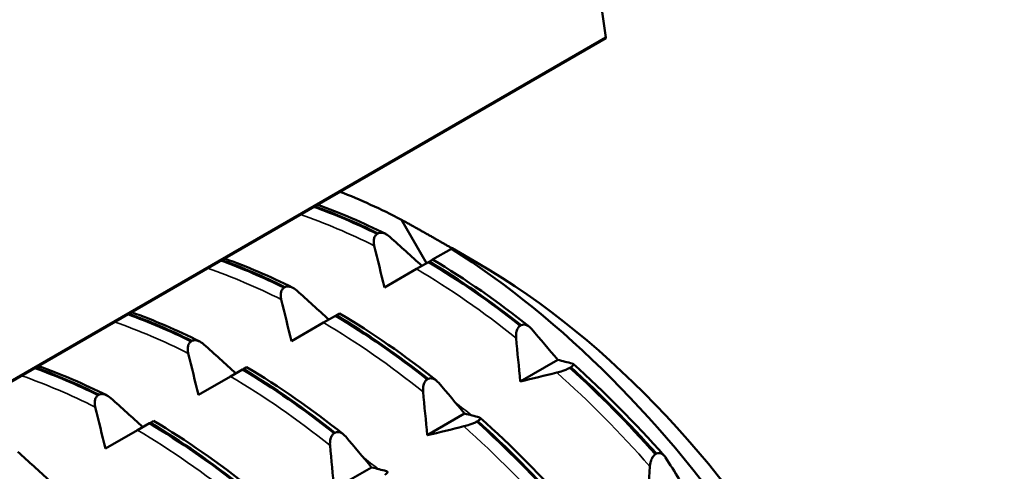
# Model space of a CAD drawing. Header units: millimetres. Extents: x 37 to 189, y 87 to 240.
# Tile 15 of 25: x 175.38 to 188.98, y 128.57 to 134.8. Entities that reach past the tile are written whole.
import ezdxf

# ---------------------------------------------------------------- set-up
doc = ezdxf.new("R2010")
doc.units = ezdxf.units.MM
doc.layers.add('Видимые тонкие (ГОСТ)', color=7, linetype='Continuous', lineweight=35)
doc.layers.add('Видимый контур (ГОСТ)', color=7, linetype='Continuous', lineweight=50)

msp = doc.modelspace()

# ---------------------------------------------------------------- linework, layer by layer
at = {"layer": 'Видимые тонкие (ГОСТ)'}
for points in [[(180.281, 131.681), (179.94, 131.853), (179.599, 131.997), (179.263, 132.114)], [(178.997, 130.94), (178.656, 131.111), (178.315, 131.256), (177.979, 131.373)], [(182.239, 130.409), (181.787, 130.771), (181.326, 131.09), (180.864, 131.363)], [(177.713, 130.198), (177.372, 130.37), (177.031, 130.515), (176.694, 130.631)], [(180.955, 129.668), (180.503, 130.029), (180.042, 130.349), (179.58, 130.622)], [(176.429, 129.457), (176.087, 129.628), (175.747, 129.773), (175.41, 129.89)], [(179.67, 128.927), (179.219, 129.288), (178.758, 129.608), (178.295, 129.88)], [(184.086, 128.639), (183.675, 129.104), (183.245, 129.538), (182.802, 129.933)], [(181.629, 129.341), (181.553, 129.401), (181.477, 129.46), (181.4, 129.517)], [(182.802, 127.898), (182.391, 128.363), (181.96, 128.797), (181.518, 129.192)], [(178.386, 128.185), (177.935, 128.546), (177.474, 128.866), (177.011, 129.139)], [(180.345, 128.596), (180.269, 128.656), (180.192, 128.715), (180.116, 128.773)]]:
    msp.add_open_spline(points, degree=3, dxfattribs=at)
at = {"layer": 'Видимый контур (ГОСТ)'}
for p, q in [((183.476, 134.555), (182.16, 144.038)), ((173.741, 128.935), (183.476, 134.555)), ((173.741, 128.926), (183.477, 134.547)), ((183.477, 134.547), (183.476, 134.555)), ((181.002, 131.443), (180.656, 132.041)), ((180.319, 131.846), (180.331, 131.853)), ((181.347, 131.642), (181.086, 131.492)), ((181.709, 131.443), (181.355, 131.647)), ((181.029, 131.458), (180.864, 131.363)), ((181.041, 131.465), (181.029, 131.458)), ((181.086, 131.492), (181.041, 131.465)), ((180.864, 131.363), (180.422, 131.108)), ((179.035, 131.105), (179.047, 131.112)), ((179.745, 130.717), (179.58, 130.622)), ((179.757, 130.724), (179.745, 130.717)), ((179.802, 130.75), (179.757, 130.724)), ((179.58, 130.622), (179.138, 130.367)), ((182.295, 130.58), (182.307, 130.587)), ((177.751, 130.363), (177.763, 130.37)), ((182.813, 130.109), (182.297, 129.811)), ((178.461, 129.976), (178.295, 129.88)), ((178.473, 129.983), (178.461, 129.976)), ((178.518, 130.009), (178.473, 129.983)), ((182.993, 130.006), (182.981, 130)), ((178.295, 129.88), (177.854, 129.625)), ((181.011, 129.839), (181.023, 129.846)), ((176.467, 129.622), (176.479, 129.629)), ((181.528, 129.367), (181.013, 129.069)), ((177.177, 129.234), (177.011, 129.139)), ((177.189, 129.241), (177.177, 129.234)), ((177.234, 129.267), (177.189, 129.241)), ((181.709, 129.265), (181.697, 129.258)), ((177.011, 129.139), (176.57, 128.884)), ((179.726, 129.097), (179.738, 129.104)), ((184.163, 128.808), (184.175, 128.815)), ((180.244, 128.626), (179.728, 128.328))]:
    msp.add_line(p, q, dxfattribs=at)
for centre, major_axis, start_param, end_param in [((181.002, 123.318), (-5.225, 9.05), 5.544558, 5.66021), ((181.002, 123.318), (5.225, -9.05), 6.174271, 8.592609), ((181.709, 123.727), (-4.725, 8.184), 3.926991, 5.497787)]:
    msp.add_ellipse(centre, major_axis=major_axis, ratio=0.57735, start_param=start_param, end_param=end_param, dxfattribs=at)
for points in [[(179.446, 132.22), (179.735, 132.116), (180.027, 131.991), (180.319, 131.846)], [(180.331, 131.853), (180.039, 131.998), (179.747, 132.122), (179.458, 132.227)], [(179.495, 132.248), (179.808, 132.137), (180.124, 132.002), (180.439, 131.845)], [(180.496, 131.805), (180.644, 131.673), (180.791, 131.54), (180.938, 131.406)], [(180.422, 131.108), (180.374, 131.299), (180.327, 131.49), (180.281, 131.681)], [(178.162, 131.479), (178.451, 131.374), (178.742, 131.249), (179.035, 131.105)], [(179.047, 131.112), (178.754, 131.256), (178.463, 131.381), (178.174, 131.486)], [(178.211, 131.507), (178.524, 131.396), (178.84, 131.26), (179.155, 131.103)], [(181.029, 131.458), (181.455, 131.204), (181.878, 130.91), (182.295, 130.58)], [(182.307, 130.587), (181.89, 130.916), (181.467, 131.211), (181.041, 131.465)], [(181.086, 131.492), (181.536, 131.225), (181.985, 130.913), (182.423, 130.564)], [(179.212, 131.064), (179.36, 130.932), (179.507, 130.798), (179.654, 130.664)], [(179.138, 130.367), (179.09, 130.558), (179.043, 130.749), (178.997, 130.94)], [(176.878, 130.737), (177.167, 130.633), (177.458, 130.508), (177.751, 130.363)], [(177.763, 130.37), (177.47, 130.515), (177.179, 130.64), (176.89, 130.744)], [(176.927, 130.766), (177.24, 130.654), (177.555, 130.519), (177.871, 130.362)], [(179.745, 130.717), (180.17, 130.462), (180.594, 130.168), (181.011, 129.839)], [(181.023, 129.846), (180.606, 130.175), (180.182, 130.469), (179.757, 130.724)], [(179.802, 130.75), (180.252, 130.483), (180.7, 130.172), (181.138, 129.823)], [(182.454, 130.534), (182.574, 130.393), (182.693, 130.251), (182.813, 130.109)], [(182.297, 129.811), (182.276, 130.01), (182.257, 130.21), (182.239, 130.409)], [(177.928, 130.322), (178.076, 130.19), (178.223, 130.057), (178.37, 129.923)], [(177.854, 129.625), (177.806, 129.816), (177.759, 130.007), (177.713, 130.198)], [(182.813, 130.109), (182.882, 130.092), (182.95, 130.075), (183.017, 130.057)], [(175.593, 129.996), (175.882, 129.891), (176.174, 129.766), (176.467, 129.622)], [(176.479, 129.629), (176.186, 129.773), (175.894, 129.898), (175.605, 130.003)], [(175.642, 130.024), (175.955, 129.913), (176.271, 129.778), (176.587, 129.62)], [(178.461, 129.976), (178.886, 129.721), (179.31, 129.427), (179.726, 129.097)], [(179.738, 129.104), (179.322, 129.434), (178.898, 129.728), (178.473, 129.983)], [(178.518, 130.009), (178.967, 129.742), (179.416, 129.43), (179.854, 129.081)], [(182.981, 130), (183.388, 129.633), (183.783, 129.234), (184.163, 128.808)], [(184.175, 128.815), (183.795, 129.241), (183.4, 129.64), (182.993, 130.006)], [(183.028, 130.052), (183.461, 129.665), (183.883, 129.239), (184.284, 128.786)], [(182.802, 129.933), (182.633, 129.892), (182.465, 129.851), (182.297, 129.811)], [(181.17, 129.792), (181.29, 129.652), (181.409, 129.51), (181.528, 129.367)], [(176.644, 129.581), (176.791, 129.449), (176.939, 129.316), (177.085, 129.182)], [(181.013, 129.069), (180.992, 129.269), (180.973, 129.469), (180.955, 129.668)], [(176.57, 128.884), (176.522, 129.075), (176.475, 129.266), (176.429, 129.457)], [(181.528, 129.367), (181.598, 129.351), (181.666, 129.333), (181.733, 129.316)], [(181.744, 129.311), (182.176, 128.923), (182.598, 128.498), (183, 128.044)], [(177.177, 129.234), (177.602, 128.979), (178.026, 128.685), (178.442, 128.356)], [(178.454, 128.363), (178.038, 128.692), (177.614, 128.986), (177.189, 129.241)], [(177.234, 129.267), (177.683, 129), (178.132, 128.689), (178.57, 128.34)], [(181.518, 129.192), (181.349, 129.151), (181.181, 129.11), (181.013, 129.069)], [(181.697, 129.258), (182.103, 128.891), (182.499, 128.492), (182.879, 128.067)], [(182.891, 128.074), (182.511, 128.499), (182.115, 128.898), (181.709, 129.265)], [(179.886, 129.051), (180.005, 128.91), (180.125, 128.768), (180.244, 128.626)], [(179.728, 128.328), (179.708, 128.528), (179.689, 128.727), (179.67, 128.927)], [(175.36, 128.84), (175.507, 128.707), (175.655, 128.574), (175.801, 128.44)], [(184.301, 128.764), (184.364, 128.664), (184.428, 128.564), (184.491, 128.463)], [(180.244, 128.626), (180.314, 128.609), (180.382, 128.592), (180.449, 128.574)], [(184.047, 128.05), (184.059, 128.247), (184.072, 128.443), (184.086, 128.639)]]:
    msp.add_open_spline(points, degree=3, dxfattribs=at)
for points, weights in [([(180.656, 132.041), (181.018, 131.841), (181.355, 131.647)], [1, 1.00120957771, 1.00127067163]), ([(181.355, 131.647), (181.355, 131.647), (181.347, 131.642)], [1.00127067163, 1.00120957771, 1])]:
    msp.add_rational_spline(points, weights, degree=2, dxfattribs=at)
for points, knots in [([(180.281, 131.681), (180.278, 131.696), (180.275, 131.712), (180.273, 131.741), (180.274, 131.755), (180.278, 131.786), (180.283, 131.802), (180.299, 131.828), (180.308, 131.839), (180.319, 131.846)], [-0.01992, -0.01992, -0.01992, -0.01992, -0.0151496, -0.0151496, -0.01067581, -0.01067581, -0.00499702, -0.00499702, 0, 0, 0, 0]), ([(180.331, 131.853), (180.344, 131.86), (180.359, 131.863), (180.391, 131.862), (180.408, 131.858), (180.448, 131.842), (180.473, 131.826), (180.496, 131.805)], [-0.02228821, -0.02228821, -0.02228821, -0.02228821, -0.01619449, -0.01619449, -0.00966289, -0.00966289, 0, 0, 0, 0]), ([(178.997, 130.94), (178.994, 130.955), (178.991, 130.97), (178.989, 131), (178.99, 131.014), (178.994, 131.045), (178.999, 131.061), (179.014, 131.087), (179.024, 131.097), (179.035, 131.105)], [-0.01992, -0.01992, -0.01992, -0.01992, -0.0151496, -0.0151496, -0.01067581, -0.01067581, -0.00499702, -0.00499702, 0, 0, 0, 0]), ([(179.047, 131.112), (179.06, 131.118), (179.075, 131.121), (179.107, 131.121), (179.123, 131.117), (179.164, 131.101), (179.189, 131.085), (179.212, 131.064)], [-0.02228821, -0.02228821, -0.02228821, -0.02228821, -0.01619449, -0.01619449, -0.00966289, -0.00966289, 0, 0, 0, 0]), ([(182.239, 130.409), (182.237, 130.425), (182.237, 130.441), (182.239, 130.472), (182.241, 130.487), (182.249, 130.518), (182.256, 130.535), (182.274, 130.562), (182.283, 130.573), (182.295, 130.58)], [-0.01992, -0.01992, -0.01992, -0.01992, -0.0151496, -0.0151496, -0.01067579, -0.01067579, -0.00499702, -0.00499702, 0, 0, 0, 0]), ([(182.307, 130.587), (182.32, 130.594), (182.334, 130.596), (182.363, 130.595), (182.378, 130.59), (182.414, 130.573), (182.435, 130.556), (182.454, 130.534)], [-0.0222882, -0.0222882, -0.0222882, -0.0222882, -0.01619443, -0.01619443, -0.00966286, -0.00966286, 0, 0, 0, 0]), ([(177.763, 130.37), (177.776, 130.377), (177.791, 130.38), (177.822, 130.379), (177.839, 130.375), (177.88, 130.359), (177.905, 130.343), (177.928, 130.322)], [-0.02228821, -0.02228821, -0.02228821, -0.02228821, -0.01619449, -0.01619449, -0.00966289, -0.00966289, 0, 0, 0, 0]), ([(177.713, 130.198), (177.709, 130.213), (177.707, 130.229), (177.705, 130.258), (177.705, 130.272), (177.71, 130.303), (177.715, 130.319), (177.73, 130.346), (177.739, 130.356), (177.751, 130.363)], [-0.01992, -0.01992, -0.01992, -0.01992, -0.0151496, -0.0151496, -0.01067581, -0.01067581, -0.00499702, -0.00499702, 0, 0, 0, 0]), ([(182.981, 130), (182.968, 129.992), (182.953, 129.985), (182.919, 129.97), (182.901, 129.963), (182.856, 129.948), (182.829, 129.94), (182.802, 129.933)], [-0.0222882, -0.0222882, -0.0222882, -0.0222882, -0.01619445, -0.01619445, -0.00966287, -0.00966287, 0, 0, 0, 0]), ([(183.017, 130.057), (183.022, 130.056), (183.026, 130.054), (183.031, 130.049), (183.032, 130.046), (183.03, 130.037), (183.027, 130.032), (183.013, 130.02), (183.004, 130.013), (182.993, 130.006)], [-0.01992, -0.01992, -0.01992, -0.01992, -0.0151496, -0.0151496, -0.01067577, -0.01067577, -0.00499701, -0.00499701, 0, 0, 0, 0]), ([(180.955, 129.668), (180.953, 129.684), (180.953, 129.7), (180.955, 129.731), (180.957, 129.745), (180.965, 129.777), (180.972, 129.794), (180.989, 129.821), (180.999, 129.831), (181.011, 129.839)], [-0.01992, -0.01992, -0.01992, -0.01992, -0.0151496, -0.0151496, -0.01067581, -0.01067581, -0.00499702, -0.00499702, 0, 0, 0, 0]), ([(181.023, 129.846), (181.036, 129.852), (181.05, 129.855), (181.079, 129.853), (181.094, 129.849), (181.13, 129.831), (181.151, 129.814), (181.17, 129.792)], [-0.02228821, -0.02228821, -0.02228821, -0.02228821, -0.01619448, -0.01619448, -0.00966289, -0.00966289, 0, 0, 0, 0]), ([(176.429, 129.457), (176.425, 129.472), (176.423, 129.487), (176.421, 129.517), (176.421, 129.531), (176.426, 129.562), (176.431, 129.578), (176.446, 129.604), (176.455, 129.614), (176.467, 129.622)], [-0.01992, -0.01992, -0.01992, -0.01992, -0.0151496, -0.0151496, -0.01067581, -0.01067581, -0.00499702, -0.00499702, 0, 0, 0, 0]), ([(176.479, 129.629), (176.492, 129.635), (176.506, 129.638), (176.538, 129.638), (176.555, 129.634), (176.596, 129.618), (176.621, 129.602), (176.644, 129.581)], [-0.02228821, -0.02228821, -0.02228821, -0.02228821, -0.01619449, -0.01619449, -0.00966289, -0.00966289, 0, 0, 0, 0]), ([(181.733, 129.316), (181.738, 129.314), (181.742, 129.313), (181.747, 129.307), (181.748, 129.304), (181.746, 129.296), (181.742, 129.29), (181.729, 129.278), (181.72, 129.272), (181.709, 129.265)], [-0.01992, -0.01992, -0.01992, -0.01992, -0.0151496, -0.0151496, -0.01067581, -0.01067581, -0.00499702, -0.00499702, 0, 0, 0, 0]), ([(181.697, 129.258), (181.684, 129.251), (181.669, 129.243), (181.635, 129.229), (181.617, 129.222), (181.572, 129.206), (181.545, 129.198), (181.518, 129.192)], [-0.02228821, -0.02228821, -0.02228821, -0.02228821, -0.01619448, -0.01619448, -0.00966289, -0.00966289, 0, 0, 0, 0]), ([(179.67, 128.927), (179.669, 128.942), (179.669, 128.958), (179.671, 128.989), (179.673, 129.004), (179.681, 129.036), (179.688, 129.052), (179.705, 129.079), (179.715, 129.09), (179.726, 129.097)], [-0.01992, -0.01992, -0.01992, -0.01992, -0.0151496, -0.0151496, -0.01067581, -0.01067581, -0.00499702, -0.00499702, 0, 0, 0, 0]), ([(179.738, 129.104), (179.751, 129.111), (179.765, 129.113), (179.795, 129.112), (179.81, 129.108), (179.846, 129.09), (179.867, 129.073), (179.886, 129.051)], [-0.02228821, -0.02228821, -0.02228821, -0.02228821, -0.01619448, -0.01619448, -0.00966289, -0.00966289, 0, 0, 0, 0]), ([(184.086, 128.639), (184.087, 128.655), (184.089, 128.671), (184.096, 128.701), (184.1, 128.716), (184.112, 128.747), (184.121, 128.763), (184.141, 128.79), (184.151, 128.801), (184.163, 128.808)], [-0.01992, -0.01992, -0.01992, -0.01992, -0.0151496, -0.0151496, -0.01067579, -0.01067579, -0.00499702, -0.00499702, 0, 0, 0, 0]), ([(184.175, 128.815), (184.188, 128.821), (184.201, 128.824), (184.228, 128.823), (184.241, 128.819), (184.271, 128.802), (184.287, 128.785), (184.301, 128.764)], [-0.0222882, -0.0222882, -0.0222882, -0.0222882, -0.01619443, -0.01619443, -0.00966286, -0.00966286, 0, 0, 0, 0]), ([(180.449, 128.574), (180.454, 128.573), (180.458, 128.571), (180.463, 128.566), (180.464, 128.563), (180.462, 128.555), (180.458, 128.549), (180.445, 128.537), (180.436, 128.53), (180.425, 128.524)], [-0.01992, -0.01992, -0.01992, -0.01992, -0.0151496, -0.0151496, -0.01067581, -0.01067581, -0.00499702, -0.00499702, 0, 0, 0, 0])]:
    msp.add_open_spline(points, degree=3, knots=knots, dxfattribs=at)

doc.saveas('drawing.dxf')
